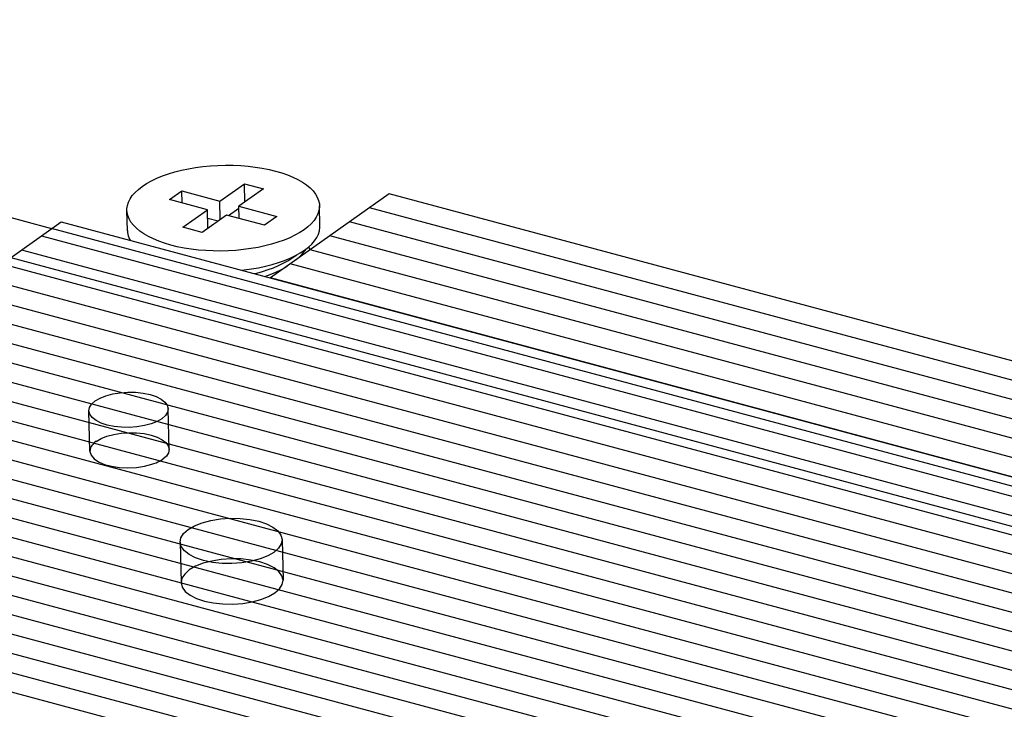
# Model space of a CAD drawing. Header units: millimetres. Extents: x 6 to 414, y 7 to 290.
# Tile 219 of 256: x 146.51 to 150.86, y 167.92 to 170.96. Entities that reach past the tile are written whole.
import ezdxf

# ---------------------------------------------------------------- set-up
doc = ezdxf.new("R2010")
doc.units = ezdxf.units.MM
doc.header["$LTSCALE"] = 23.1
doc.layers.get('0').update_dxf_attribs({"linetype": 'CONTINUOUS'})
for name, color, linetype in [('PRT0001_2', 7, 'CONTINUOUS'), ('PRT0002_2', 7, 'CONTINUOUS'), ('SC_2', 7, 'CONTINUOUS'), ('SPRING_2', 7, 'CONTINUOUS')]:
    doc.layers.add(name, color=color, linetype=linetype)

msp = doc.modelspace()

# ---------------------------------------------------------------- linework, layer by layer
at = {"color": 7, "linetype": 'Continuous'}
msp.add_line((143.2231, 170.9574), (146.6553, 170.0364), dxfattribs=at)
at = {"color": 6, "linetype": 'Continuous'}
for p, q in [((158.8531, 166.5862), (143.2273, 170.7792)), ((152.8571, 168.3722), (146.6553, 170.0364)), ((146.824, 169.0543), (146.8198, 169.2324)), ((147.1739, 169.0617), (147.1697, 169.2407)), ((147.2222, 168.6529), (147.2265, 168.4738)), ((147.6721, 168.6635), (147.6764, 168.4845))]:
    msp.add_line(p, q, dxfattribs=at)
for points in [[(146.8477, 169.276), (146.8689, 169.2883), (146.8949, 169.2987), (146.9247, 169.3066), (146.9578, 169.312), (146.9917, 169.3144), (147.0258, 169.3138), (147.0586, 169.3103), (147.0896, 169.3038), (147.1163, 169.2949), (147.1384, 169.2837), (147.1551, 169.2708), (147.1657, 169.2562), (147.1696, 169.2412), (147.1669, 169.226), (147.1576, 169.2112), (147.1417, 169.1971)], [(147.1417, 169.1971), (147.1205, 169.1848), (147.0945, 169.1744), (147.0647, 169.1665), (147.0316, 169.1611), (146.9977, 169.1587), (146.9636, 169.1593), (146.9308, 169.1628), (146.8999, 169.1693), (146.8731, 169.1782), (146.851, 169.1894), (146.8343, 169.2023), (146.8237, 169.2169), (146.8198, 169.2319), (146.8225, 169.2471), (146.8318, 169.2619), (146.8477, 169.276)], [(146.8519, 169.097), (146.8732, 169.1093), (146.8992, 169.1196), (146.929, 169.1276), (146.9621, 169.133), (146.996, 169.1354), (147.03, 169.1348), (147.0629, 169.1313), (147.0938, 169.1248), (147.1205, 169.1158), (147.1427, 169.1047), (147.1593, 169.0917), (147.17, 169.0772), (147.1739, 169.0622), (147.1711, 169.0469), (147.1618, 169.0321), (147.146, 169.0181)], [(146.8519, 169.0979), (146.8462, 169.0936), (146.8409, 169.0889), (146.8363, 169.084), (146.8324, 169.0791), (146.8292, 169.0741), (146.8267, 169.0689)], [(146.8267, 169.0689), (146.8241, 169.0523), (146.8293, 169.036), (146.8422, 169.0208), (146.8622, 169.0072), (146.8889, 168.9957), (146.9201, 168.9873), (146.9549, 168.9822), (146.9916, 168.9804), (147.0294, 168.9823), (147.0651, 168.9875), (147.0981, 168.9961)], [(147.0981, 168.9961), (147.1069, 168.9992), (147.1158, 169.0027), (147.1242, 169.0064), (147.132, 169.0104), (147.1393, 169.0145), (147.1459, 169.019)], [(147.2582, 168.7089), (147.2854, 168.7247), (147.3189, 168.738), (147.3572, 168.7483), (147.3998, 168.7552), (147.4434, 168.7583), (147.4871, 168.7575), (147.5294, 168.753), (147.5691, 168.7447), (147.6035, 168.7332), (147.632, 168.7188), (147.6534, 168.7022), (147.6671, 168.6835), (147.6721, 168.6642), (147.6686, 168.6446), (147.6566, 168.6256), (147.6362, 168.6075)], [(147.6362, 168.6075), (147.6089, 168.5916), (147.5755, 168.5783), (147.5371, 168.5681), (147.4946, 168.5612), (147.451, 168.5581), (147.4072, 168.5588), (147.365, 168.5634), (147.3252, 168.5717), (147.2908, 168.5832), (147.2624, 168.5975), (147.241, 168.6142), (147.2273, 168.6329), (147.2223, 168.6522), (147.2258, 168.6718), (147.2378, 168.6908), (147.2582, 168.7089)], [(147.6404, 168.4284), (147.6605, 168.4462), (147.6727, 168.4652), (147.6764, 168.4848), (147.6713, 168.5044), (147.6579, 168.5228), (147.6367, 168.5395), (147.6083, 168.5539), (147.5734, 168.5656), (147.5343, 168.5738), (147.4921, 168.5784), (147.4484, 168.5793), (147.404, 168.5762), (147.3622, 168.5694), (147.3238, 168.5592), (147.2902, 168.546), (147.2624, 168.5299)], [(147.2624, 168.5299), (147.2423, 168.5121), (147.2302, 168.4931), (147.2265, 168.4735), (147.2315, 168.4538), (147.2449, 168.4355), (147.2662, 168.4188), (147.2945, 168.4044), (147.3295, 168.3926), (147.3685, 168.3844), (147.4107, 168.3798), (147.4544, 168.379), (147.4988, 168.3821), (147.5407, 168.3889), (147.5791, 168.3991), (147.6126, 168.4123), (147.6404, 168.4284)]]:
    msp.add_lwpolyline(points, dxfattribs=at)
at = {"layer": 'PRT0001_2', "color": 7, "linetype": 'Continuous'}
for p, q in [((148.1449, 170.1895), (147.6213, 169.8181)), ((152.1774, 169.1074), (148.1449, 170.1895)), ((152.0901, 169.0455), (148.0576, 170.1276)), ((152.0028, 168.9836), (147.9704, 170.0657)), ((151.9156, 168.9218), (147.8831, 170.0038)), ((151.8283, 168.8599), (147.7958, 169.9419)), ((151.741, 168.798), (147.7086, 169.88)), ((151.6538, 168.7361), (147.6213, 169.8181))]:
    msp.add_line(p, q, dxfattribs=at)
at = {"layer": 'PRT0002_2', "color": 7, "linetype": 'Continuous'}
for p, q in [((143.992, 168.1474), (146.6972, 170.0661)), ((146.6972, 170.0661), (152.5779, 168.4881)), ((146.6099, 170.0042), (152.4906, 168.4262)), ((146.5227, 169.9423), (152.4033, 168.3643)), ((146.4354, 169.8804), (152.3161, 168.3024)), ((146.3481, 169.8185), (152.2288, 168.2405)), ((146.2609, 169.7566), (152.1416, 168.1786)), ((146.1736, 169.6948), (152.0543, 168.1167)), ((146.0863, 169.6329), (151.967, 168.0549)), ((145.9991, 169.571), (151.8798, 167.993)), ((145.9118, 169.5091), (151.7925, 167.9311)), ((145.8245, 169.4472), (151.7052, 167.8692)), ((145.7373, 169.3853), (151.618, 167.8073)), ((145.65, 169.3234), (151.5307, 167.7454)), ((145.5627, 169.2615), (151.4434, 167.6835)), ((145.4755, 169.1996), (151.3562, 167.6216)), ((145.3882, 169.1377), (151.2689, 167.5597)), ((145.3009, 169.0758), (151.1816, 167.4978)), ((145.2137, 169.0139), (151.0944, 167.4359)), ((145.1264, 168.952), (151.0071, 167.374)), ((145.0392, 168.8901), (150.9198, 167.3121)), ((144.9519, 168.8283), (150.8326, 167.2502)), ((144.8646, 168.7664), (150.7453, 167.1884)), ((144.7774, 168.7045), (150.658, 167.1265)), ((144.6901, 168.6426), (150.5708, 167.0646)), ((144.6028, 168.5807), (150.4835, 167.0027)), ((144.5156, 168.5188), (150.3962, 166.9408))]:
    msp.add_line(p, q, dxfattribs=at)
at = {"layer": 'SC_2', "color": 7, "linetype": 'Continuous'}
for p, q in [((147.3975, 170.1568), (147.5059, 170.2337)), ((147.5078, 170.1529), (147.5059, 170.2337)), ((147.5059, 170.2337), (147.5899, 170.2112)), ((147.1753, 170.1635), (147.2295, 170.2019)), ((147.2307, 170.1486), (147.2295, 170.2019)), ((147.2295, 170.2019), (147.3975, 170.1568)), ((147.5899, 170.2112), (147.4815, 170.1343)), ((147.3433, 170.1184), (147.1753, 170.1635)), ((147.3994, 170.0761), (147.3975, 170.1568)), ((147.4828, 170.081), (147.4815, 170.1343)), ((147.4815, 170.1343), (147.6495, 170.0892)), ((147.8394, 170.0469), (147.8373, 170.1364)), ((146.9896, 170.0267), (146.9875, 170.1163)), ((147.2349, 170.0415), (147.3433, 170.1184)), ((147.4273, 170.0958), (147.3189, 170.0189)), ((147.3452, 170.0376), (147.3433, 170.1184)), ((147.5953, 170.0507), (147.4273, 170.0958)), ((147.4364, 170.0934), (147.4817, 170.1255)), ((147.6495, 170.0892), (147.5953, 170.0507)), ((147.3189, 170.0189), (147.2349, 170.0415)), ((147.3442, 170.0822), (147.3905, 170.0697))]:
    msp.add_line(p, q, dxfattribs=at)
for points in [[(147.0554, 170.2221), (147.0745, 170.2347), (147.0957, 170.2465), (147.1189, 170.2576), (147.1439, 170.2679), (147.1706, 170.2773), (147.1988, 170.2858), (147.2281, 170.2933), (147.2586, 170.2998), (147.2903, 170.3052), (147.3229, 170.3096), (147.356, 170.3128), (147.3894, 170.3148), (147.4229, 170.3157), (147.4564, 170.3154), (147.4895, 170.3139), (147.5221, 170.3112), (147.554, 170.3074), (147.585, 170.3025), (147.615, 170.2965), (147.6436, 170.2895), (147.6708, 170.2814), (147.6964, 170.2725), (147.7203, 170.2626), (147.7422, 170.2519), (147.7622, 170.2404), (147.78, 170.2282), (147.7955, 170.2154), (147.8087, 170.2021), (147.8195, 170.1882), (147.8278, 170.174), (147.8335, 170.1595), (147.8367, 170.1448), (147.8373, 170.1364)], [(146.9875, 170.1163), (146.9876, 170.1226), (146.9897, 170.1374), (146.9943, 170.1521), (147.0015, 170.1668), (147.0113, 170.1812), (147.0236, 170.1953), (147.0383, 170.2089), (147.0554, 170.2221)], [(147.8373, 170.1364), (147.8372, 170.13), (147.8351, 170.1153), (147.8305, 170.1005), (147.8233, 170.0859), (147.8135, 170.0715), (147.8012, 170.0574), (147.7865, 170.0437), (147.7694, 170.0305)], [(147.7694, 170.0305), (147.7503, 170.018), (147.7291, 170.0062), (147.7059, 169.9951), (147.6809, 169.9848), (147.6542, 169.9753), (147.626, 169.9668), (147.5967, 169.9593), (147.5662, 169.9529), (147.5345, 169.9474), (147.5019, 169.943), (147.4688, 169.9399), (147.4354, 169.9378), (147.4019, 169.937), (147.3684, 169.9373), (147.3353, 169.9388), (147.3027, 169.9414), (147.2708, 169.9452), (147.2398, 169.9501), (147.2098, 169.9561), (147.1812, 169.9632), (147.154, 169.9712), (147.1284, 169.9802), (147.1045, 169.9901), (147.0826, 170.0008), (147.0626, 170.0122), (147.0448, 170.0244), (147.0293, 170.0372), (147.0161, 170.0506), (147.0053, 170.0644), (146.997, 170.0786), (146.9913, 170.0932), (146.9881, 170.1079), (146.9875, 170.1163)], [(147.7716, 169.941), (147.7885, 169.9541), (147.8031, 169.9677), (147.8154, 169.9817), (147.8252, 169.9961), (147.8325, 170.0108), (147.8372, 170.0256), (147.8393, 170.0404), (147.8394, 170.0469)], [(146.9896, 170.0268), (146.9902, 170.0185), (146.9934, 170.0037), (146.9992, 169.989), (147.0019, 169.9843)], [(147.6825, 169.8951), (147.7076, 169.9054), (147.7309, 169.9165), (147.7522, 169.9284), (147.7716, 169.941)], [(147.4933, 169.8525), (147.5043, 169.8536), (147.5366, 169.8579), (147.5682, 169.8633), (147.5985, 169.8697), (147.6278, 169.8772), (147.6559, 169.8856), (147.6825, 169.8951)]]:
    msp.add_lwpolyline(points, dxfattribs=at)
at = {"layer": 'SPRING_2', "color": 7, "linetype": 'Continuous'}
for p, q in [((147.7966, 169.9424), (147.7896, 169.9551)), ((147.6925, 169.8688), (147.6956, 169.8709))]:
    msp.add_line(p, q, dxfattribs=at)
for points in [[(147.6772, 169.8828), (147.6972, 169.8935), (147.7158, 169.9048), (147.733, 169.9166), (147.7376, 169.9202)], [(147.7341, 169.8981), (147.7506, 169.9129), (147.7657, 169.9288)], [(147.7657, 169.9288), (147.7785, 169.9453), (147.7799, 169.9474)], [(147.5506, 169.8371), (147.5606, 169.8396), (147.5859, 169.8468), (147.6103, 169.8547), (147.6337, 169.8634), (147.6561, 169.8728), (147.6772, 169.8828)], [(147.5967, 169.8247), (147.6198, 169.8332), (147.6453, 169.844), (147.6695, 169.8559), (147.6925, 169.8688)]]:
    msp.add_lwpolyline(points, dxfattribs=at)

doc.saveas('drawing.dxf')
